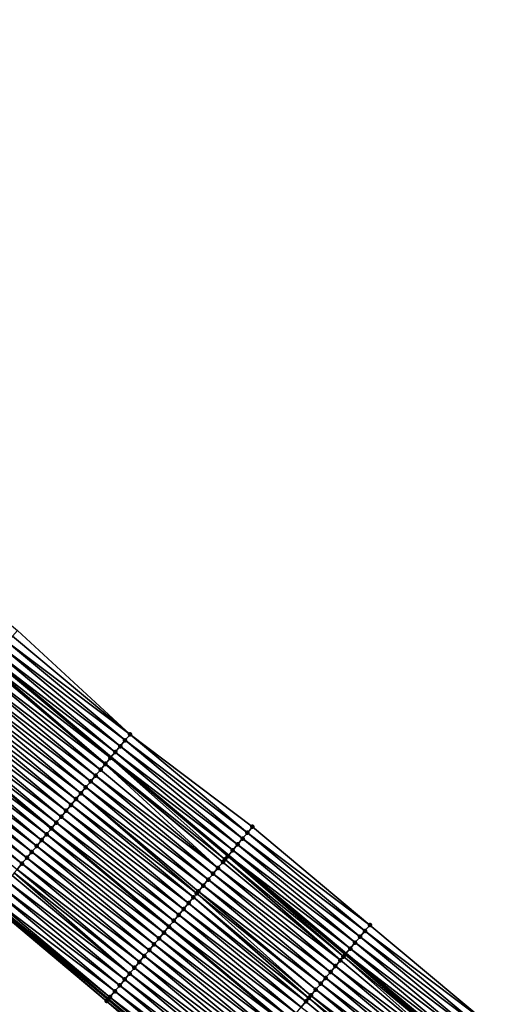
# Model space of a CAD drawing. Header units: feet. Extents: x 2017424 to 2024169, y 808042 to 818730.
# Tile 152 of 256: x 2018118 to 2018179, y 818114 to 818243. Entities that reach past the tile are written whole.
import ezdxf

# ---------------------------------------------------------------- set-up
doc = ezdxf.new("R2010")
doc.units = ezdxf.units.FT
doc.header["$MEASUREMENT"] = 0
for name, color, linetype, lineweight in [('EP_Travel Lane', 172, 'Continuous', 53), ('NB-Road Shots', 141, 'Continuous', 100), ('NB-Road X-Section', 40, 'Continuous', 13), ('STRIPING', 60, 'Continuous', 53)]:
    doc.layers.add(name, color=color, linetype=linetype, lineweight=lineweight)
doc.layers.add('I-77-MM15-17_NB-Surface-BORDER', color=7, linetype='Continuous')
doc.layers.add('I-77-MM15-17_NB-Surface-TIN', color=7, linetype='Continuous')

msp = doc.modelspace()

# ---------------------------------------------------------------- linework, layer by layer
at = {"layer": 'EP_Travel Lane'}
for points in [[(2017930.156776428, 818313.3589361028, 273.1215379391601), (2017945.477021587, 818300.503120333, 272.9858990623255), (2017960.797294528, 818287.6472812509, 272.8549942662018), (2017976.117576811, 818274.7914343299, 272.7256813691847), (2017991.437792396, 818261.9356433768, 272.5850029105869), (2018006.757929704, 818249.0799181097, 272.4309830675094), (2018022.078017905, 818236.2242340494, 272.2685999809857), (2018037.388832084, 818223.3822734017, 272.0884225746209), (2018052.731580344, 818210.553890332, 271.9075312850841), (2018068.074352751, 818197.7254870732, 271.7302469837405), (2018083.417210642, 818184.8970123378, 271.5657239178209), (2018098.760027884, 818172.0685715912, 271.3951272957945), (2018114.102796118, 818159.2401718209, 271.2172203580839), (2018129.44548765, 818146.4118361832, 271.0278678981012), (2018144.788305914, 818133.5833945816, 270.8574307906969), (2018160.131138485, 818120.7549410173, 270.6891205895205), (2018175.474035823, 818107.9264333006, 270.5304808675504)], [(2017929.78298554, 818281.7946509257, 273.4829504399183), (2017945.103190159, 818268.938870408, 273.3402997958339), (2017960.423436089, 818256.0830552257, 273.2046886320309), (2017975.74362404, 818243.2272886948, 273.0591976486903), (2017991.06380696, 818230.371526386, 272.9128526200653), (2018006.383870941, 818217.5158638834, 272.7462330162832), (2018021.723891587, 818204.6486033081, 272.5674590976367), (2018037.06391154, 818191.8169381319, 272.3880796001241), (2018052.403990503, 818178.985223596, 272.2175031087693), (2018067.744095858, 818166.1534869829, 272.0508612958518), (2018083.084185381, 818153.3217636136, 271.8818659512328), (2018098.424278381, 818140.4900373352, 271.7133848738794), (2018113.764307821, 818127.6583642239, 271.5354144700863), (2018129.104324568, 818114.8267017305, 271.3555464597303), (2018144.44436149, 818101.9950223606, 271.1787017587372)]]:
    msp.add_polyline3d(points, dxfattribs=at)
at = {"layer": 'I-77-MM15-17_NB-Surface-BORDER', "color": 3, "linetype": 'Continuous', "lineweight": -3}
for points in [[(2017932.026605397, 818315.588332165, 273.0271155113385), (2017947.989298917, 818303.4988456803, 272.8306349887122), (2017962.666922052, 818289.8768466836, 272.7262167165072), (2017978.6296231, 818277.7873538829, 272.5310188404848), (2017994.592226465, 818265.6979430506, 272.3191753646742), (2018010.554834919, 818253.6085279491, 272.1081951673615), (2018025.874905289, 818240.752859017, 271.9427609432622), (2018041.178136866, 818227.916473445, 271.7831506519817), (2018056.518159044, 818215.0848066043, 271.6040783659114), (2018071.858227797, 818202.2531008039, 271.4319636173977), (2018087.198377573, 818189.4213272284, 271.271948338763), (2018101.897214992, 818175.8222736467, 271.1562067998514), (2018117.237221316, 818162.9906200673, 270.9747735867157), (2018131.935901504, 818149.3916980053, 270.8355707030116), (2018147.917243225, 818137.3273051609, 270.6132968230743), (2018163.257311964, 818124.4955993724, 270.441172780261), (2018178.597365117, 818111.6639066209, 270.2667295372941)], [(2018144.026618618, 818101.4956545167, 271.1760505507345), (2018128.886085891, 818114.5658215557, 271.3540656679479), (2018113.559034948, 818127.4129623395, 271.5355564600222), (2018098.055313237, 818140.048969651, 271.711668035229), (2018082.566009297, 818152.7023644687, 271.8766614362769), (2018067.060544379, 818165.3364389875, 272.04166036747), (2018051.530369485, 818177.941159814, 272.19296021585), (2018036.63349046, 818191.3024601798, 272.3820157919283), (2018021.293463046, 818204.1341314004, 272.560295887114), (2018005.952617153, 818217.0020175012, 272.7397099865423), (2017990.308185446, 818229.4711995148, 272.9006437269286), (2017975.092005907, 818242.4508798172, 273.0488839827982), (2017960.186625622, 818255.8008834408, 273.2017778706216), (2017945.03328496, 818268.8555568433, 273.3409461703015), (2017928.858083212, 818280.6924873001, 273.4795691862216)]]:
    msp.add_polyline3d(points, dxfattribs=at)
at = {"layer": 'I-77-MM15-17_NB-Surface-TIN', "color": 128, "linetype": 'Continuous', "lineweight": -3}
for points in [[(2018131.935901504, 818149.3916980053, 270.8355707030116), (2018116.595879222, 818162.2233649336, 271.0146199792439), (2018115.95459558, 818161.4560609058, 271.0631911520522)], [(2018131.935901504, 818149.3916980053, 270.8355707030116), (2018117.237221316, 818162.9906200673, 270.9747735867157), (2018116.595879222, 818162.2233649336, 271.0146199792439)], [(2018131.294613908, 818148.6243972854, 270.8835514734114), (2018115.95459558, 818161.4560609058, 271.0631911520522), (2018115.313345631, 818160.6887286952, 271.1167913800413)], [(2018131.294613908, 818148.6243972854, 270.8835514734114), (2018131.935901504, 818149.3916980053, 270.8355707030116), (2018115.95459558, 818161.4560609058, 271.0631911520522)], [(2018130.012088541, 818147.0897541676, 270.9869502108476), (2018114.672115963, 818159.9213795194, 271.1734189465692), (2018114.102796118, 818159.2401718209, 271.2172203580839)], [(2018130.653350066, 818147.8570766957, 270.9350779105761), (2018115.313345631, 818160.6887286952, 271.1167913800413), (2018114.672115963, 818159.9213795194, 271.1734189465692)], [(2018130.012088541, 818147.0897541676, 270.9869502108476), (2018130.653350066, 818147.8570766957, 270.9350779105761), (2018114.672115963, 818159.9213795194, 271.1734189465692)], [(2018130.653350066, 818147.8570766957, 270.9350779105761), (2018131.294613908, 818148.6243972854, 270.8835514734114), (2018115.313345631, 818160.6887286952, 271.1167913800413)], [(2018128.70337519, 818145.5241086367, 271.0679558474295), (2018113.389423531, 818158.3868761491, 271.2518809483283), (2018112.747938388, 818157.6197406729, 271.2703752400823)], [(2018128.729406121, 818145.555242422, 271.0669064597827), (2018113.545893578, 818158.5740078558, 271.2463982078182), (2018113.389423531, 818158.3868761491, 271.2518809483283)], [(2018128.70337519, 818145.5241086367, 271.0679558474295), (2018128.729406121, 818145.555242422, 271.0669064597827), (2018113.389423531, 818158.3868761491, 271.2518809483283)], [(2018129.370789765, 818146.3224627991, 271.0332622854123), (2018114.030837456, 818159.1540711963, 271.2227565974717), (2018113.545893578, 818158.5740078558, 271.2463982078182)], [(2018128.729406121, 818145.555242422, 271.0669064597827), (2018129.370789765, 818146.3224627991, 271.0332622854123), (2018113.545893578, 818158.5740078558, 271.2463982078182)], [(2018114.030837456, 818159.1540711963, 271.2227565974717), (2018129.44548765, 818146.4118361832, 271.0278678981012), (2018114.102796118, 818159.2401718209, 271.2172203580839)], [(2018129.370789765, 818146.3224627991, 271.0332622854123), (2018129.44548765, 818146.4118361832, 271.0278678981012), (2018114.030837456, 818159.1540711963, 271.2227565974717)], [(2018130.012088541, 818147.0897541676, 270.9869502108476), (2018114.102796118, 818159.2401718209, 271.2172203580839), (2018129.44548765, 818146.4118361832, 271.0278678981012)], [(2018128.087939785, 818144.7880912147, 271.0882077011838), (2018112.747938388, 818157.6197406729, 271.2703752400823), (2018112.106478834, 818156.8525837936, 271.2926887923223)], [(2018128.087939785, 818144.7880912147, 271.0882077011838), (2018128.70337519, 818145.5241086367, 271.0679558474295), (2018112.747938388, 818157.6197406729, 271.2703752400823)], [(2018126.805049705, 818143.2537531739, 271.1371675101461), (2018111.465036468, 818156.0854125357, 271.3175680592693), (2018110.823593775, 818155.3182415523, 271.3423983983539)], [(2018127.446482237, 818144.0209326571, 271.1108206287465), (2018112.106478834, 818156.8525837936, 271.2926887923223), (2018111.465036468, 818156.0854125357, 271.3175680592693)], [(2018126.805049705, 818143.2537531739, 271.1371675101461), (2018127.446482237, 818144.0209326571, 271.1108206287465), (2018111.465036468, 818156.0854125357, 271.3175680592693)], [(2018127.446482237, 818144.0209326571, 271.1108206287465), (2018128.087939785, 818144.7880912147, 271.0882077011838), (2018112.106478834, 818156.8525837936, 271.2926887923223)], [(2018125.522139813, 818141.719431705, 271.1831701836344), (2018110.182131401, 818154.5510870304, 271.3642912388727), (2018109.540645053, 818153.7839525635, 271.3826054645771)], [(2018126.163608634, 818142.4865808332, 271.1622398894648), (2018110.823593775, 818155.3182415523, 271.3423983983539), (2018110.182131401, 818154.5510870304, 271.3642912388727)], [(2018125.522139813, 818141.719431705, 271.1831701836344), (2018126.163608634, 818142.4865808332, 271.1622398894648), (2018110.182131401, 818154.5510870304, 271.3642912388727)], [(2018126.163608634, 818142.4865808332, 271.1622398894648), (2018126.805049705, 818143.2537531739, 271.1371675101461), (2018110.823593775, 818155.3182415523, 271.3423983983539)], [(2018124.880660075, 818140.9522917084, 271.2024709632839), (2018109.540645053, 818153.7839525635, 271.3826054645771), (2018108.899127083, 818153.0168445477, 271.396199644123)], [(2018124.880660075, 818140.9522917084, 271.2024709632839), (2018125.522139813, 818141.719431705, 271.1831701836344), (2018109.540645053, 818153.7839525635, 271.3826054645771)], [(2018123.597664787, 818139.4180416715, 271.2357270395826), (2018108.257642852, 818152.2497083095, 271.4148298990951), (2018107.616182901, 818151.4825517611, 271.437084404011)], [(2018124.239158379, 818140.1851700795, 271.2184941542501), (2018108.899127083, 818153.0168445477, 271.396199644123), (2018108.257642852, 818152.2497083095, 271.4148298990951)], [(2018123.597664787, 818139.4180416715, 271.2357270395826), (2018124.239158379, 818140.1851700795, 271.2184941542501), (2018108.257642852, 818152.2497083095, 271.4148298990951)], [(2018124.239158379, 818140.1851700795, 271.2184941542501), (2018124.880660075, 818140.9522917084, 271.2024709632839), (2018108.899127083, 818153.0168445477, 271.396199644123)], [(2018122.314736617, 818137.8837354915, 271.2790015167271), (2018106.974736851, 818150.7153835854, 271.4614136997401), (2018106.340648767, 818149.9571284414, 271.4771690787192)], [(2018122.956202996, 818138.6508866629, 271.2577066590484), (2018107.616182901, 818151.4825517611, 271.437084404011), (2018106.974736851, 818150.7153835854, 271.4614136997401)], [(2018122.314736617, 818137.8837354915, 271.2790015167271), (2018122.956202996, 818138.6508866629, 271.2577066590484), (2018106.974736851, 818150.7153835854, 271.4614136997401)], [(2018122.956202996, 818138.6508866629, 271.2577066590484), (2018123.597664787, 818139.4180416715, 271.2357270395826), (2018107.616182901, 818151.4825517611, 271.437084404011)], [(2018121.673250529, 818137.1166008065, 271.2973544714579), (2018106.333234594, 818149.9482624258, 271.4773533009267), (2018105.691748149, 818149.1811280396, 271.4956530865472)], [(2018106.333234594, 818149.9482624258, 271.4773533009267), (2018121.680664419, 818137.1254668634, 271.297142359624), (2018106.340648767, 818149.9571284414, 271.4771690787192)], [(2018121.673250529, 818137.1166008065, 271.2973544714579), (2018121.680664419, 818137.1254668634, 271.297142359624), (2018106.333234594, 818149.9482624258, 271.4773533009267)], [(2018122.314736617, 818137.8837354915, 271.2790015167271), (2018106.340648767, 818149.9571284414, 271.4771690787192), (2018121.680664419, 818137.1254668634, 271.297142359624)], [(2018147.27594218, 818136.5600156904, 270.6592698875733), (2018131.935901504, 818149.3916980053, 270.8355707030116), (2018131.294613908, 818148.6243972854, 270.8835514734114)], [(2018147.27594218, 818136.5600156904, 270.6592698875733), (2018147.917243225, 818137.3273051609, 270.6132968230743), (2018131.935901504, 818149.3916980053, 270.8355707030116)], [(2018120.390341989, 818135.5822782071, 271.3435588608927), (2018105.050310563, 818148.4139527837, 271.5212458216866), (2018104.408874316, 818147.6467764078, 271.5470383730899)], [(2018121.031783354, 818136.3494503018, 271.3185303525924), (2018105.691748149, 818149.1811280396, 271.4956530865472), (2018105.050310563, 818148.4139527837, 271.5212458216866)], [(2018120.390341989, 818135.5822782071, 271.3435588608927), (2018121.031783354, 818136.3494503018, 271.3185303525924), (2018105.050310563, 818148.4139527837, 271.5212458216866)], [(2018121.031783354, 818136.3494503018, 271.3185303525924), (2018121.673250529, 818137.1166008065, 271.2973544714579), (2018105.691748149, 818149.1811280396, 271.4956530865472)], [(2018146.634679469, 818135.7926941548, 270.7109647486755), (2018131.294613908, 818148.6243972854, 270.8835514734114), (2018130.653350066, 818147.8570766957, 270.9350779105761)], [(2018146.634679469, 818135.7926941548, 270.7109647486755), (2018147.27594218, 818136.5600156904, 270.6592698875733), (2018131.294613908, 818148.6243972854, 270.8835514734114)], [(2018119.107451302, 818134.0479406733, 271.3924281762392), (2018103.767418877, 818146.8796160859, 271.569966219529), (2018103.12595593, 818146.112462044, 271.5917734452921)], [(2018119.748907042, 818134.8151007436, 271.3695453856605), (2018104.408874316, 818147.6467764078, 271.5470383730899), (2018103.767418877, 818146.8796160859, 271.569966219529)], [(2018119.107451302, 818134.0479406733, 271.3924281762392), (2018119.748907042, 818134.8151007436, 271.3695453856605), (2018103.767418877, 818146.8796160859, 271.569966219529)], [(2018119.748907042, 818134.8151007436, 271.3695453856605), (2018120.390341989, 818135.5822782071, 271.3435588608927), (2018104.408874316, 818147.6467764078, 271.5470383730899)], [(2018145.352161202, 818134.258045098, 270.8154225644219), (2018130.012088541, 818147.0897541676, 270.9869502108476), (2018129.44548765, 818146.4118361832, 271.0278678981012)], [(2018145.993418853, 818135.0253708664, 270.7629724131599), (2018130.653350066, 818147.8570766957, 270.9350779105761), (2018130.012088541, 818147.0897541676, 270.9869502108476)], [(2018145.352161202, 818134.258045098, 270.8154225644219), (2018145.993418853, 818135.0253708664, 270.7629724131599), (2018130.012088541, 818147.0897541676, 270.9869502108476)], [(2018145.993418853, 818135.0253708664, 270.7629724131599), (2018146.634679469, 818135.7926941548, 270.7109647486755), (2018130.653350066, 818147.8570766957, 270.9350779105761)], [(2018117.824541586, 818132.5136190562, 271.4384573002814), (2018102.484497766, 818145.3453040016, 271.6142945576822), (2018101.84300407, 818144.5781756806, 271.6315120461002)], [(2018118.46600157, 818133.2807755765, 271.4162079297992), (2018103.12595593, 818146.112462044, 271.5917734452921), (2018102.484497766, 818145.3453040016, 271.6142945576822)], [(2018117.824541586, 818132.5136190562, 271.4384573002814), (2018118.46600157, 818133.2807755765, 271.4162079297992), (2018102.484497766, 818145.3453040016, 271.6142945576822)], [(2018118.46600157, 818133.2807755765, 271.4162079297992), (2018119.107451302, 818134.0479406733, 271.3924281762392), (2018103.12595593, 818146.112462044, 271.5917734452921)], [(2018143.427958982, 818131.956426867, 270.908698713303), (2018128.70337519, 818145.5241086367, 271.0679558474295), (2018128.087939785, 818144.7880912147, 271.0882077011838)], [(2018144.06945046, 818132.7235570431, 270.8911506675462), (2018128.729406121, 818145.555242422, 271.0669064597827), (2018128.70337519, 818145.5241086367, 271.0679558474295)], [(2018143.427958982, 818131.956426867, 270.908698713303), (2018144.06945046, 818132.7235570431, 270.8911506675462), (2018128.70337519, 818145.5241086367, 271.0679558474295)], [(2018144.362195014, 818133.0736618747, 270.8813007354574), (2018129.370789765, 818146.3224627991, 271.0332622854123), (2018128.729406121, 818145.555242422, 271.0669064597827)], [(2018144.06945046, 818132.7235570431, 270.8911506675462), (2018144.362195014, 818133.0736618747, 270.8813007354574), (2018128.729406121, 818145.555242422, 271.0669064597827)], [(2018129.370789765, 818146.3224627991, 271.0332622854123), (2018144.788305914, 818133.5833945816, 270.8574307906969), (2018129.44548765, 818146.4118361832, 271.0278678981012)], [(2018144.710872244, 818133.4907455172, 270.863199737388), (2018144.788305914, 818133.5833945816, 270.8574307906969), (2018129.370789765, 818146.3224627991, 271.0332622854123)], [(2018144.362195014, 818133.0736618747, 270.8813007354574), (2018144.710872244, 818133.4907455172, 270.863199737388), (2018129.370789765, 818146.3224627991, 271.0332622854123)], [(2018145.352161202, 818134.258045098, 270.8154225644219), (2018129.44548765, 818146.4118361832, 271.0278678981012), (2018144.788305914, 818133.5833945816, 270.8574307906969)], [(2018117.18304298, 818131.7464948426, 271.4549417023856), (2018117.824541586, 818132.5136190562, 271.4384573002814), (2018101.84300407, 818144.5781756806, 271.6315120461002)], [(2018143.427958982, 818131.956426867, 270.908698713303), (2018128.087939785, 818144.7880912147, 271.0882077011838), (2018127.446482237, 818144.0209326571, 271.1108206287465)], [(2018142.14505407, 818130.4221012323, 270.9554440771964), (2018126.805049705, 818143.2537531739, 271.1371675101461), (2018126.163608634, 818142.4865808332, 271.1622398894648)], [(2018142.786492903, 818131.1892754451, 270.9300379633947), (2018127.446482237, 818144.0209326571, 271.1108206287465), (2018126.805049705, 818143.2537531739, 271.1371675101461)], [(2018142.14505407, 818130.4221012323, 270.9554440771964), (2018142.786492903, 818131.1892754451, 270.9300379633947), (2018126.805049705, 818143.2537531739, 271.1371675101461)], [(2018142.786492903, 818131.1892754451, 270.9300379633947), (2018143.427958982, 818131.956426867, 270.908698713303), (2018127.446482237, 818144.0209326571, 271.1108206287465)], [(2018140.64849639, 818128.6322739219, 271.0083387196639), (2018125.522139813, 818141.719431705, 271.1831701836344), (2018124.880660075, 818140.9522917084, 271.2024709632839)], [(2018141.503621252, 818129.6549219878, 270.9817480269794), (2018126.163608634, 818142.4865808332, 271.1622398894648), (2018125.522139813, 818141.719431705, 271.1831701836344)], [(2018140.64849639, 818128.6322739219, 271.0083387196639), (2018140.86215179, 818128.887773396, 271.0025822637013), (2018125.522139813, 818141.719431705, 271.1831701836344)], [(2018140.86215179, 818128.887773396, 271.0025822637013), (2018141.503621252, 818129.6549219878, 270.9817480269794), (2018125.522139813, 818141.719431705, 271.1831701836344)], [(2018141.503621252, 818129.6549219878, 270.9817480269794), (2018142.14505407, 818130.4221012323, 270.9554440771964), (2018126.163608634, 818142.4865808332, 271.1622398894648)], [(2018139.579145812, 818127.353532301, 271.0342420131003), (2018124.239158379, 818140.1851700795, 271.2184941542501), (2018123.597664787, 818139.4180416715, 271.2357270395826)], [(2018140.220651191, 818128.1206508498, 271.0187687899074), (2018124.880660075, 818140.9522917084, 271.2024709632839), (2018124.239158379, 818140.1851700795, 271.2184941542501)], [(2018139.579145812, 818127.353532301, 271.0342420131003), (2018140.220651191, 818128.1206508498, 271.0187687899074), (2018124.239158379, 818140.1851700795, 271.2184941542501)], [(2018140.220651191, 818128.1206508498, 271.0187687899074), (2018140.64849639, 818128.6322739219, 271.0083387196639), (2018124.880660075, 818140.9522917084, 271.2024709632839)], [(2018138.937661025, 818126.5863965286, 271.0527886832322), (2018123.597664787, 818139.4180416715, 271.2357270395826), (2018122.956202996, 818138.6508866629, 271.2577066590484)], [(2018138.937661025, 818126.5863965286, 271.0527886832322), (2018139.579145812, 818127.353532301, 271.0342420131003), (2018123.597664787, 818139.4180416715, 271.2357270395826)], [(2018137.654752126, 818125.0520742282, 271.0989390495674), (2018122.314736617, 818137.8837354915, 271.2790015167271), (2018121.680664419, 818137.1254668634, 271.297142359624)], [(2018138.29621121, 818125.8192315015, 271.0765556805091), (2018122.956202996, 818138.6508866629, 271.2577066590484), (2018122.314736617, 818137.8837354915, 271.2790015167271)], [(2018137.654752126, 818125.0520742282, 271.0989390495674), (2018138.29621121, 818125.8192315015, 271.0765556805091), (2018122.314736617, 818137.8837354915, 271.2790015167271)], [(2018138.29621121, 818125.8192315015, 271.0765556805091), (2018138.937661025, 818126.5863965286, 271.0527886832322), (2018122.956202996, 818138.6508866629, 271.2577066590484)], [(2018136.37174841, 818123.5178312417, 271.1309363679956), (2018121.031783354, 818136.3494503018, 271.3185303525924), (2018120.390341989, 818135.5822782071, 271.3435588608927)], [(2018137.013236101, 818124.284964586, 271.1128229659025), (2018121.673250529, 818137.1166008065, 271.2973544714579), (2018121.031783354, 818136.3494503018, 271.3185303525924)], [(2018136.37174841, 818123.5178312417, 271.1309363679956), (2018137.013236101, 818124.284964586, 271.1128229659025), (2018121.031783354, 818136.3494503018, 271.3185303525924)], [(2018121.673250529, 818137.1166008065, 271.2973544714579), (2018137.020650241, 818124.2938302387, 271.112662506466), (2018121.680664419, 818137.1254668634, 271.297142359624)], [(2018137.013236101, 818124.284964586, 271.1128229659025), (2018137.020650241, 818124.2938302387, 271.112662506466), (2018121.673250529, 818137.1166008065, 271.2973544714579)], [(2018137.654752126, 818125.0520742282, 271.0989390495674), (2018121.680664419, 818137.1254668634, 271.297142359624), (2018137.020650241, 818124.2938302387, 271.112662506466)], [(2018162.615993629, 818123.7283243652, 270.4845654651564), (2018147.27594218, 818136.5600156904, 270.6592698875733), (2018146.634679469, 818135.7926941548, 270.7109647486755)], [(2018163.257311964, 818124.4955993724, 270.441172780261), (2018147.917243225, 818137.3273051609, 270.6132968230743), (2018147.27594218, 818136.5600156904, 270.6592698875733)], [(2018162.615993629, 818123.7283243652, 270.4845654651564), (2018163.257311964, 818124.4955993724, 270.441172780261), (2018147.27594218, 818136.5600156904, 270.6592698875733)], [(2018135.730317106, 818122.7506507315, 271.1574662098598), (2018120.390341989, 818135.5822782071, 271.3435588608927), (2018119.748907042, 818134.8151007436, 271.3695453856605)], [(2018135.730317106, 818122.7506507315, 271.1574662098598), (2018136.37174841, 818123.5178312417, 271.1309363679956), (2018120.390341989, 818135.5822782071, 271.3435588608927)], [(2018161.974711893, 818122.961018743, 270.5334211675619), (2018146.634679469, 818135.7926941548, 270.7109647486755), (2018145.993418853, 818135.0253708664, 270.7629724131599)], [(2018161.974711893, 818122.961018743, 270.5334211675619), (2018162.615993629, 818123.7283243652, 270.4845654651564), (2018146.634679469, 818135.7926941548, 270.7109647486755)], [(2018134.447430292, 818121.2163099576, 271.2069130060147), (2018119.107451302, 818134.0479406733, 271.3924281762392), (2018118.46600157, 818133.2807755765, 271.4162079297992)], [(2018135.088883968, 818121.9834717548, 271.183722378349), (2018119.748907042, 818134.8151007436, 271.3695453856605), (2018119.107451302, 818134.0479406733, 271.3924281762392)], [(2018134.447430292, 818121.2163099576, 271.2069130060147), (2018135.088883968, 818121.9834717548, 271.183722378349), (2018119.107451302, 818134.0479406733, 271.3924281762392)], [(2018135.088883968, 818121.9834717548, 271.183722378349), (2018135.730317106, 818122.7506507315, 271.1574662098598), (2018119.748907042, 818134.8151007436, 271.3695453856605)], [(2018160.692224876, 818121.4263435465, 270.642544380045), (2018145.352161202, 818134.258045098, 270.8154225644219), (2018144.788305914, 818133.5833945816, 270.8574307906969)], [(2018161.333446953, 818122.1936990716, 270.5847838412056), (2018145.993418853, 818135.0253708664, 270.7629724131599), (2018145.352161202, 818134.258045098, 270.8154225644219)], [(2018160.692224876, 818121.4263435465, 270.642544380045), (2018161.333446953, 818122.1936990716, 270.5847838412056), (2018145.352161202, 818134.258045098, 270.8154225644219)], [(2018161.333446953, 818122.1936990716, 270.5847838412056), (2018161.974711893, 818122.961018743, 270.5334211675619), (2018145.993418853, 818135.0253708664, 270.7629724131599)], [(2018133.1645233, 818119.6819860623, 271.2533479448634), (2018117.824541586, 818132.5136190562, 271.4384573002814), (2018117.18304298, 818131.7464948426, 271.4549417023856)], [(2018133.805983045, 818120.449142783, 271.231063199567), (2018118.46600157, 818133.2807755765, 271.4162079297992), (2018117.824541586, 818132.5136190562, 271.4384573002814)], [(2018133.1645233, 818119.6819860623, 271.2533479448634), (2018133.805983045, 818120.449142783, 271.231063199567), (2018117.824541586, 818132.5136190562, 271.4384573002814)], [(2018133.805983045, 818120.449142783, 271.231063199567), (2018134.447430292, 818121.2163099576, 271.2069130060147), (2018118.46600157, 818133.2807755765, 271.4162079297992)], [(2018159.409523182, 818119.891847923, 270.7196240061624), (2018144.06945046, 818132.7235570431, 270.8911506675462), (2018143.427958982, 818131.956426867, 270.908698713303)], [(2018159.409523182, 818119.891847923, 270.7196240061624), (2018144.362195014, 818133.0736618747, 270.8813007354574), (2018144.06945046, 818132.7235570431, 270.8911506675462)], [(2018159.813780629, 818120.3753015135, 270.7070454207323), (2018144.710872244, 818133.4907455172, 270.863199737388), (2018144.362195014, 818133.0736618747, 270.8813007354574)], [(2018159.409523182, 818119.891847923, 270.7196240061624), (2018159.813780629, 818120.3753015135, 270.7070454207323), (2018144.362195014, 818133.0736618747, 270.8813007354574)], [(2018144.710872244, 818133.4907455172, 270.863199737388), (2018160.131138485, 818120.7549410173, 270.6891205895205), (2018144.788305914, 818133.5833945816, 270.8574307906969)], [(2018160.050972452, 818120.6590134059, 270.6957752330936), (2018160.131138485, 818120.7549410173, 270.6891205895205), (2018144.710872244, 818133.4907455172, 270.863199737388)], [(2018159.813780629, 818120.3753015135, 270.7070454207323), (2018160.050972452, 818120.6590134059, 270.6957752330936), (2018144.710872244, 818133.4907455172, 270.863199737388)], [(2018160.692224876, 818121.4263435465, 270.642544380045), (2018144.788305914, 818133.5833945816, 270.8574307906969), (2018160.131138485, 818120.7549410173, 270.6891205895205)], [(2018131.881494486, 818118.1477640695, 271.2815990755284), (2018116.803925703, 818131.2931653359, 271.4624168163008), (2018116.541515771, 818130.9793945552, 271.4671566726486)], [(2018132.523022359, 818118.9148638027, 271.2694833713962), (2018117.18304298, 818131.7464948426, 271.4549417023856), (2018116.803925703, 818131.2931653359, 271.4624168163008)], [(2018131.881494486, 818118.1477640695, 271.2815990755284), (2018132.523022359, 818118.9148638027, 271.2694833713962), (2018116.803925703, 818131.2931653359, 271.4624168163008)], [(2018132.523022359, 818118.9148638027, 271.2694833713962), (2018133.1645233, 818119.6819860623, 271.2533479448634), (2018117.18304298, 818131.7464948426, 271.4549417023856)], [(2018158.12656992, 818118.3575627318, 270.7591534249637), (2018142.786492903, 818131.1892754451, 270.9300379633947), (2018142.14505407, 818130.4221012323, 270.9554440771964)], [(2018158.768033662, 818119.1247161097, 270.7374646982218), (2018143.427958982, 818131.956426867, 270.908698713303), (2018142.786492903, 818131.1892754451, 270.9300379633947)], [(2018158.12656992, 818118.3575627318, 270.7591534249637), (2018158.768033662, 818119.1247161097, 270.7374646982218), (2018142.786492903, 818131.1892754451, 270.9300379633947)], [(2018158.768033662, 818119.1247161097, 270.7374646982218), (2018159.409523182, 818119.891847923, 270.7196240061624), (2018143.427958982, 818131.956426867, 270.908698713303)], [(2018131.239972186, 818117.3806596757, 271.294546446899), (2018115.899994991, 818130.2122888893, 271.4803313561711), (2018115.258493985, 818129.4451666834, 271.4964575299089)], [(2018131.881494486, 818118.1477640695, 271.2815990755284), (2018116.541515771, 818130.9793945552, 271.4671566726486), (2018115.899994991, 818130.2122888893, 271.4803313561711)], [(2018131.239972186, 818117.3806596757, 271.294546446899), (2018131.881494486, 818118.1477640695, 271.2815990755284), (2018115.899994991, 818130.2122888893, 271.4803313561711)], [(2018157.485127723, 818117.5903913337, 270.7840577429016), (2018142.14505407, 818130.4221012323, 270.9554440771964), (2018141.503621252, 818129.6549219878, 270.9817480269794)], [(2018157.485127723, 818117.5903913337, 270.7840577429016), (2018158.12656992, 818118.3575627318, 270.7591534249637), (2018142.14505407, 818130.4221012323, 270.9554440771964)], [(2018129.957018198, 818115.8463750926, 271.3339664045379), (2018114.617014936, 818128.6780261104, 271.5158611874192), (2018113.975523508, 818127.9108958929, 271.5334169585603)], [(2018130.59849036, 818116.613521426, 271.313535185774), (2018115.258493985, 818129.4451666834, 271.4964575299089), (2018114.617014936, 818128.6780261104, 271.5158611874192)], [(2018129.957018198, 818115.8463750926, 271.3339664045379), (2018130.59849036, 818116.613521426, 271.313535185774), (2018114.617014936, 818128.6780261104, 271.5158611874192)], [(2018130.59849036, 818116.613521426, 271.313535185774), (2018131.239972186, 818117.3806596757, 271.294546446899), (2018115.258493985, 818129.4451666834, 271.4964575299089)], [(2018155.560737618, 818115.2889302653, 270.8492907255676), (2018140.64849639, 818128.6322739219, 271.0083387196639), (2018140.220651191, 818128.1206508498, 271.0187687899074)], [(2018156.202223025, 818116.05606552, 270.8308359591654), (2018140.86215179, 818128.887773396, 271.0025822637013), (2018140.64849639, 818128.6322739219, 271.0083387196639)], [(2018155.560737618, 818115.2889302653, 270.8492907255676), (2018156.202223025, 818116.05606552, 270.8308359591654), (2018140.64849639, 818128.6322739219, 271.0083387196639)], [(2018156.843688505, 818116.8232174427, 270.8094068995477), (2018141.503621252, 818129.6549219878, 270.9817480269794), (2018140.86215179, 818128.887773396, 271.0025822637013)], [(2018156.202223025, 818116.05606552, 270.8308359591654), (2018156.843688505, 818116.8232174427, 270.8094068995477), (2018140.86215179, 818128.887773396, 271.0025822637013)], [(2018156.843688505, 818116.8232174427, 270.8094068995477), (2018157.485127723, 818117.5903913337, 270.7840577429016), (2018141.503621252, 818129.6549219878, 270.9817480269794)], [(2018128.886085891, 818114.5658215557, 271.3540656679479), (2018113.701108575, 818127.582802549, 271.5360121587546), (2018113.559034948, 818127.4129623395, 271.5355564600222)], [(2018129.092816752, 818114.8129430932, 271.3556386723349), (2018113.764307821, 818127.6583642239, 271.5354144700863), (2018113.701108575, 818127.582802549, 271.5360121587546)], [(2018128.886085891, 818114.5658215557, 271.3540656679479), (2018129.092816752, 818114.8129430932, 271.3556386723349), (2018113.701108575, 818127.582802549, 271.5360121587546)], [(2018129.315542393, 818115.0792318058, 271.3538539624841), (2018113.975523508, 818127.9108958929, 271.5334169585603), (2018113.764307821, 818127.6583642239, 271.5354144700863)], [(2018129.315542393, 818115.0792318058, 271.3538539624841), (2018113.764307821, 818127.6583642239, 271.5354144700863), (2018129.104324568, 818114.8267017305, 271.3555464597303)], [(2018129.092816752, 818114.8129430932, 271.3556386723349), (2018129.104324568, 818114.8267017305, 271.3555464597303), (2018113.764307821, 818127.6583642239, 271.5354144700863)], [(2018129.315542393, 818115.0792318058, 271.3538539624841), (2018129.957018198, 818115.8463750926, 271.3339664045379), (2018113.975523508, 818127.9108958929, 271.5334169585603)], [(2018154.919208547, 818114.5218315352, 270.8612279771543), (2018139.579145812, 818127.353532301, 271.0342420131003), (2018138.937661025, 818126.5863965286, 271.0527886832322)], [(2018155.275354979, 818114.9476875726, 270.8546522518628), (2018140.220651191, 818128.1206508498, 271.0187687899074), (2018139.579145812, 818127.353532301, 271.0342420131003)], [(2018154.919208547, 818114.5218315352, 270.8612279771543), (2018155.275354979, 818114.9476875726, 270.8546522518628), (2018139.579145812, 818127.353532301, 271.0342420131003)], [(2018155.275354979, 818114.9476875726, 270.8546522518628), (2018155.560737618, 818115.2889302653, 270.8492907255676), (2018140.220651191, 818128.1206508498, 271.0187687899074)], [(2018154.277707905, 818113.7547090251, 270.8774085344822), (2018138.937661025, 818126.5863965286, 271.0527886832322), (2018138.29621121, 818125.8192315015, 271.0765556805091)], [(2018154.277707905, 818113.7547090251, 270.8774085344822), (2018154.919208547, 818114.5218315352, 270.8612279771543), (2018138.937661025, 818126.5863965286, 271.0527886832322)], [(2018152.994841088, 818112.2203515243, 270.9298411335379), (2018137.654752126, 818125.0520742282, 271.0989390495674), (2018137.020650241, 818124.2938302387, 271.112662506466)], [(2018153.63626948, 818112.9875344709, 270.9028760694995), (2018138.29621121, 818125.8192315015, 271.0765556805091), (2018137.654752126, 818125.0520742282, 271.0989390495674)], [(2018152.994841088, 818112.2203515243, 270.9298411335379), (2018153.63626948, 818112.9875344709, 270.9028760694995), (2018137.654752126, 818125.0520742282, 271.0989390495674)], [(2018153.63626948, 818112.9875344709, 270.9028760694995), (2018154.277707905, 818113.7547090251, 270.8774085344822), (2018138.29621121, 818125.8192315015, 271.0765556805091)], [(2018151.711861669, 818110.6860882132, 270.9654661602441), (2018136.37174841, 818123.5178312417, 271.1309363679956), (2018135.730317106, 818122.7506507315, 271.1574662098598)], [(2018152.353335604, 818111.4532330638, 270.9452990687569), (2018137.013236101, 818124.284964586, 271.1128229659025), (2018136.37174841, 818123.5178312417, 271.1309363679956)], [(2018151.711861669, 818110.6860882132, 270.9654661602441), (2018152.353335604, 818111.4532330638, 270.9452990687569), (2018136.37174841, 818123.5178312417, 271.1309363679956)], [(2018137.013236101, 818124.284964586, 271.1128229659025), (2018152.360749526, 818111.4620987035, 270.9451204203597), (2018137.020650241, 818124.2938302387, 271.112662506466)], [(2018152.353335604, 818111.4532330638, 270.9452990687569), (2018152.360749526, 818111.4620987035, 270.9451204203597), (2018137.013236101, 818124.284964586, 271.1128229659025)], [(2018152.994841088, 818112.2203515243, 270.9298411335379), (2018137.020650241, 818124.2938302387, 271.112662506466), (2018152.360749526, 818111.4620987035, 270.9451204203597)], [(2018177.956037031, 818110.8966397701, 270.3086667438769), (2018162.615993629, 818123.7283243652, 270.4845654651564), (2018161.974711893, 818122.961018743, 270.5334211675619)], [(2018178.597365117, 818111.6639066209, 270.2667295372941), (2018163.257311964, 818124.4955993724, 270.441172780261), (2018162.615993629, 818123.7283243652, 270.4845654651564)], [(2018177.956037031, 818110.8966397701, 270.3086667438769), (2018178.597365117, 818111.6639066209, 270.2667295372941), (2018162.615993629, 818123.7283243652, 270.4845654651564)], [(2018151.07041382, 818109.9189215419, 270.989527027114), (2018135.730317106, 818122.7506507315, 271.1574662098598), (2018135.088883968, 818121.9834717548, 271.183722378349)], [(2018151.07041382, 818109.9189215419, 270.989527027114), (2018151.711861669, 818110.6860882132, 270.9654661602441), (2018135.730317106, 818122.7506507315, 271.1574662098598)], [(2018176.673590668, 818109.3619305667, 270.423858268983), (2018161.333446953, 818122.1936990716, 270.5847838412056), (2018160.692224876, 818121.4263435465, 270.642544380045)], [(2018177.31481207, 818110.1292866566, 270.365996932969), (2018161.974711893, 818122.961018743, 270.5334211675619), (2018161.333446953, 818122.1936990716, 270.5847838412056)], [(2018176.673590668, 818109.3619305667, 270.423858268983), (2018177.31481207, 818110.1292866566, 270.365996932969), (2018161.333446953, 818122.1936990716, 270.5847838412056)], [(2018177.31481207, 818110.1292866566, 270.365996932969), (2018177.956037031, 818110.8966397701, 270.3086667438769), (2018161.974711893, 818122.961018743, 270.5334211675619)], [(2018149.78751106, 818108.384594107, 271.0365945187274), (2018134.447430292, 818121.2163099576, 271.2069130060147), (2018133.805983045, 818120.449142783, 271.231063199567)], [(2018150.428960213, 818109.1517596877, 271.012728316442), (2018135.088883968, 818121.9834717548, 271.183722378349), (2018134.447430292, 818121.2163099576, 271.2069130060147)], [(2018149.78751106, 818108.384594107, 271.0365945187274), (2018150.428960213, 818109.1517596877, 271.012728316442), (2018134.447430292, 818121.2163099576, 271.2069130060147)], [(2018150.428960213, 818109.1517596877, 271.012728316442), (2018151.07041382, 818109.9189215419, 270.989527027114), (2018135.088883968, 818121.9834717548, 271.183722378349)], [(2018176.032382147, 818108.5945637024, 270.4836422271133), (2018160.692224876, 818121.4263435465, 270.642544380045), (2018160.131138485, 818120.7549410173, 270.6891205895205)], [(2018176.032382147, 818108.5945637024, 270.4836422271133), (2018176.673590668, 818109.3619305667, 270.423858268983), (2018160.692224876, 818121.4263435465, 270.642544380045)], [(2018148.504593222, 818106.8502792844, 271.0814114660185), (2018133.1645233, 818119.6819860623, 271.2533479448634), (2018132.523022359, 818118.9148638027, 271.2694833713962)], [(2018149.146052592, 818107.6174363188, 271.0590702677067), (2018133.805983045, 818120.449142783, 271.231063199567), (2018133.1645233, 818119.6819860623, 271.2533479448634)], [(2018148.504593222, 818106.8502792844, 271.0814114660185), (2018149.146052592, 818107.6174363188, 271.0590702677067), (2018133.1645233, 818119.6819860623, 271.2533479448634)], [(2018149.146052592, 818107.6174363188, 271.0590702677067), (2018149.78751106, 818108.384594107, 271.0365945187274), (2018133.805983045, 818120.449142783, 271.231063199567)], [(2018174.749640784, 818107.0601012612, 270.5548006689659), (2018159.409523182, 818119.891847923, 270.7196240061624), (2018158.768033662, 818119.1247161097, 270.7374646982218)], [(2018174.749640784, 818107.0601012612, 270.5548006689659), (2018159.813780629, 818120.3753015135, 270.7070454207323), (2018159.409523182, 818119.891847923, 270.7196240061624)], [(2018175.231898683, 818107.6367611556, 270.5452929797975), (2018160.050972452, 818120.6590134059, 270.6957752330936), (2018159.813780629, 818120.3753015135, 270.7070454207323)], [(2018174.749640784, 818107.0601012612, 270.5548006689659), (2018175.231898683, 818107.6367611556, 270.5452929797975), (2018159.813780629, 818120.3753015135, 270.7070454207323)], [(2018160.050972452, 818120.6590134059, 270.6957752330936), (2018175.474035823, 818107.9264333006, 270.5304808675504), (2018160.131138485, 818120.7549410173, 270.6891205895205)], [(2018175.39113349, 818107.8272304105, 270.5374353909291), (2018175.474035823, 818107.9264333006, 270.5304808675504), (2018160.050972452, 818120.6590134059, 270.6957752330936)], [(2018175.231898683, 818107.6367611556, 270.5452929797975), (2018175.39113349, 818107.8272304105, 270.5374353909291), (2018160.050972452, 818120.6590134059, 270.6957752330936)], [(2018176.032382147, 818108.5945637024, 270.4836422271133), (2018160.131138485, 818120.7549410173, 270.6891205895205), (2018175.474035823, 818107.9264333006, 270.5304808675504)], [(2018147.863107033, 818106.083144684, 271.0997495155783), (2018132.523022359, 818118.9148638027, 271.2694833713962), (2018131.881494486, 818118.1477640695, 271.2815990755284)], [(2018147.863107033, 818106.083144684, 271.0997495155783), (2018148.504593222, 818106.8502792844, 271.0814114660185), (2018132.523022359, 818118.9148638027, 271.2694833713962)], [(2018173.466680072, 818105.5258223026, 270.5932179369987), (2018158.12656992, 818118.3575627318, 270.7591534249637), (2018157.485127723, 818117.5903913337, 270.7840577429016)], [(2018174.108138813, 818106.2929798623, 270.5707829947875), (2018158.768033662, 818119.1247161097, 270.7374646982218), (2018158.12656992, 818118.3575627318, 270.7591534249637)], [(2018173.466680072, 818105.5258223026, 270.5932179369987), (2018174.108138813, 818106.2929798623, 270.5707829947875), (2018158.12656992, 818118.3575627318, 270.7591534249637)], [(2018174.108138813, 818106.2929798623, 270.5707829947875), (2018174.749640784, 818107.0601012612, 270.5548006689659), (2018158.768033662, 818119.1247161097, 270.7374646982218)], [(2018146.580047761, 818104.5489481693, 271.123455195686), (2018131.239972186, 818117.3806596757, 271.294546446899), (2018130.59849036, 818116.613521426, 271.313535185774)], [(2018147.221582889, 818105.316041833, 271.1124220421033), (2018131.881494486, 818118.1477640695, 271.2815990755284), (2018131.239972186, 818117.3806596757, 271.294546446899)], [(2018146.580047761, 818104.5489481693, 271.123455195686), (2018147.221582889, 818105.316041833, 271.1124220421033), (2018131.239972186, 818117.3806596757, 271.294546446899)], [(2018147.221582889, 818105.316041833, 271.1124220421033), (2018147.863107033, 818106.083144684, 271.0997495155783), (2018131.881494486, 818118.1477640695, 271.2815990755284)], [(2018172.825226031, 818104.7586608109, 270.6163545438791), (2018157.485127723, 818117.5903913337, 270.7840577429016), (2018156.843688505, 818116.8232174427, 270.8094068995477)], [(2018172.825226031, 818104.7586608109, 270.6163545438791), (2018173.466680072, 818105.5258223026, 270.5932179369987), (2018157.485127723, 818117.5903913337, 270.7840577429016)], [(2018145.297067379, 818103.014685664, 271.1589364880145), (2018129.957018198, 818115.8463750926, 271.3339664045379), (2018129.315542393, 818115.0792318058, 271.3538539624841)], [(2018145.938553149, 818103.7818206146, 271.1405359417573), (2018130.59849036, 818116.613521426, 271.313535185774), (2018129.957018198, 818115.8463750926, 271.3339664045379)], [(2018145.297067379, 818103.014685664, 271.1589364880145), (2018145.938553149, 818103.7818206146, 271.1405359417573), (2018129.957018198, 818115.8463750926, 271.3339664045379)], [(2018145.938553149, 818103.7818206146, 271.1405359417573), (2018146.580047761, 818104.5489481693, 271.123455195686), (2018130.59849036, 818116.613521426, 271.313535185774)], [(2018171.54231331, 818103.2243417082, 270.6619351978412), (2018156.202223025, 818116.05606552, 270.8308359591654), (2018155.560737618, 818115.2889302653, 270.8492907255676)], [(2018172.183789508, 818103.9914846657, 270.6421059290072), (2018156.843688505, 818116.8232174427, 270.8094068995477), (2018156.202223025, 818116.05606552, 270.8308359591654)], [(2018171.54231331, 818103.2243417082, 270.6619351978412), (2018172.183789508, 818103.9914846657, 270.6421059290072), (2018156.202223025, 818116.05606552, 270.8308359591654)], [(2018172.183789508, 818103.9914846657, 270.6421059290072), (2018172.825226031, 818104.7586608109, 270.6163545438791), (2018156.843688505, 818116.8232174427, 270.8094068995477)], [(2018144.442704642, 818101.9930414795, 271.178712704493), (2018129.092816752, 818114.8129430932, 271.3556386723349), (2018128.886085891, 818114.5658215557, 271.3540656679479)], [(2018144.026618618, 818101.4956545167, 271.1760505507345), (2018144.442704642, 818101.9930414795, 271.178712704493), (2018128.886085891, 818114.5658215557, 271.3540656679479)], [(2018144.442704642, 818101.9930414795, 271.178712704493), (2018129.104324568, 818114.8267017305, 271.3555464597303), (2018129.092816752, 818114.8129430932, 271.3556386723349)], [(2018144.655581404, 818102.2475508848, 271.1773063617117), (2018129.315542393, 818115.0792318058, 271.3538539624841), (2018129.104324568, 818114.8267017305, 271.3555464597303)], [(2018144.442704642, 818101.9930414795, 271.178712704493), (2018144.44436149, 818101.9950223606, 271.1787017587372), (2018129.104324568, 818114.8267017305, 271.3555464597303)], [(2018144.655581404, 818102.2475508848, 271.1773063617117), (2018129.104324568, 818114.8267017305, 271.3555464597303), (2018144.44436149, 818101.9950223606, 271.1787017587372)], [(2018144.655581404, 818102.2475508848, 271.1773063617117), (2018145.297067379, 818103.014685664, 271.1589364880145), (2018129.315542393, 818115.0792318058, 271.3538539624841)], [(2018170.259304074, 818101.6901033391, 270.6931095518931), (2018154.919208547, 818114.5218315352, 270.8612279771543), (2018154.277707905, 818113.7547090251, 270.8774085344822)], [(2018170.259304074, 818101.6901033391, 270.6931095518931), (2018155.275354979, 818114.9476875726, 270.8546522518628), (2018154.919208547, 818114.5218315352, 270.8612279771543)], [(2018170.900816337, 818102.4572161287, 270.6786635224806), (2018155.560737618, 818115.2889302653, 270.8492907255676), (2018155.275354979, 818114.9476875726, 270.8546522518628)], [(2018170.259304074, 818101.6901033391, 270.6931095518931), (2018170.900816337, 818102.4572161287, 270.6786635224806), (2018155.275354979, 818114.9476875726, 270.8546522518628)], [(2018170.900816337, 818102.4572161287, 270.6786635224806), (2018171.54231331, 818103.2243417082, 270.6619351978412), (2018155.560737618, 818115.2889302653, 270.8492907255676)]]:
    msp.add_3dface(points, dxfattribs=at)
at = {"layer": 'NB-Road Shots', "lineweight": 100}
for p in [(2018131.935901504, 818149.3916980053, 270.8355707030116), (2018131.294613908, 818148.6243972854, 270.8835514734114), (2018130.012088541, 818147.0897541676, 270.9869502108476), (2018130.653350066, 818147.8570766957, 270.9350779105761), (2018128.70337519, 818145.5241086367, 271.0679558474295), (2018128.729406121, 818145.555242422, 271.0669064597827), (2018129.370789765, 818146.3224627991, 271.0332622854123), (2018128.087939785, 818144.7880912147, 271.0882077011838), (2018126.805049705, 818143.2537531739, 271.1371675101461), (2018127.446482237, 818144.0209326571, 271.1108206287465), (2018125.522139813, 818141.719431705, 271.1831701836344), (2018126.163608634, 818142.4865808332, 271.1622398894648), (2018124.239158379, 818140.1851700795, 271.2184941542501), (2018124.880660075, 818140.9522917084, 271.2024709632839), (2018123.597664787, 818139.4180416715, 271.2357270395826), (2018122.314736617, 818137.8837354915, 271.2790015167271), (2018122.956202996, 818138.6508866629, 271.2577066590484), (2018121.031783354, 818136.3494503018, 271.3185303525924), (2018121.673250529, 818137.1166008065, 271.2973544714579), (2018147.27594218, 818136.5600156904, 270.6592698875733), (2018147.917243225, 818137.3273051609, 270.6132968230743), (2018120.390341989, 818135.5822782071, 271.3435588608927), (2018146.634679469, 818135.7926941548, 270.7109647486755), (2018119.107451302, 818134.0479406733, 271.3924281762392), (2018119.748907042, 818134.8151007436, 271.3695453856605), (2018145.352161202, 818134.258045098, 270.8154225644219), (2018145.993418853, 818135.0253708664, 270.7629724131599), (2018117.824541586, 818132.5136190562, 271.4384573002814), (2018118.46600157, 818133.2807755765, 271.4162079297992), (2018144.06945046, 818132.7235570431, 270.8911506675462), (2018144.362195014, 818133.0736618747, 270.8813007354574), (2018144.710872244, 818133.4907455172, 270.863199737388), (2018142.786492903, 818131.1892754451, 270.9300379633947), (2018143.427958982, 818131.956426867, 270.908698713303), (2018142.14505407, 818130.4221012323, 270.9554440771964), (2018140.64849639, 818128.6322739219, 271.0083387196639), (2018140.86215179, 818128.887773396, 271.0025822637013), (2018141.503621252, 818129.6549219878, 270.9817480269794), (2018139.579145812, 818127.353532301, 271.0342420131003), (2018140.220651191, 818128.1206508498, 271.0187687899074), (2018138.937661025, 818126.5863965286, 271.0527886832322), (2018137.654752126, 818125.0520742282, 271.0989390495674), (2018138.29621121, 818125.8192315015, 271.0765556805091), (2018136.37174841, 818123.5178312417, 271.1309363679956), (2018137.013236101, 818124.284964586, 271.1128229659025), (2018162.615993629, 818123.7283243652, 270.4845654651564), (2018163.257311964, 818124.4955993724, 270.441172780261), (2018135.730317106, 818122.7506507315, 271.1574662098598), (2018161.333446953, 818122.1936990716, 270.5847838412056), (2018161.974711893, 818122.961018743, 270.5334211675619), (2018134.447430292, 818121.2163099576, 271.2069130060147), (2018135.088883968, 818121.9834717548, 271.183722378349), (2018160.692224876, 818121.4263435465, 270.642544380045), (2018133.1645233, 818119.6819860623, 271.2533479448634), (2018133.805983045, 818120.449142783, 271.231063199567), (2018159.409523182, 818119.891847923, 270.7196240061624), (2018159.813780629, 818120.3753015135, 270.7070454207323), (2018160.050972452, 818120.6590134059, 270.6957752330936), (2018132.523022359, 818118.9148638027, 271.2694833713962), (2018158.12656992, 818118.3575627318, 270.7591534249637), (2018158.768033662, 818119.1247161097, 270.7374646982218), (2018131.239972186, 818117.3806596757, 271.294546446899), (2018131.881494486, 818118.1477640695, 271.2815990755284), (2018157.485127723, 818117.5903913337, 270.7840577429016), (2018129.957018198, 818115.8463750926, 271.3339664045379), (2018130.59849036, 818116.613521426, 271.313535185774), (2018156.202223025, 818116.05606552, 270.8308359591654), (2018156.843688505, 818116.8232174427, 270.8094068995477), (2018128.886085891, 818114.5658215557, 271.3540656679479), (2018129.092816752, 818114.8129430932, 271.3556386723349), (2018129.315542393, 818115.0792318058, 271.3538539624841), (2018154.919208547, 818114.5218315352, 270.8612279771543), (2018155.275354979, 818114.9476875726, 270.8546522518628), (2018155.560737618, 818115.2889302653, 270.8492907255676)]:
    msp.add_point(p, dxfattribs=at)
at = {"layer": 'NB-Road X-Section', "extrusion": (-0.7670025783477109, 0.6415845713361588, 0.008733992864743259), "elevation": -1022998.006044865, "flags": 128}
msp.add_lwpolyline([(-1922398.3301011, 9206.043993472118), (-1922397.3301011, 9206.091976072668), (-1922396.3301011, 9206.14350447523), (-1922395.3301011, 9206.195378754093), (-1922394.3301011, 9206.241692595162), (-1922393.3301011, 9206.275338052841), (-1922393.289518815, 9206.276387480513), (-1922392.3301011, 9206.296640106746), (-1922391.3301011, 9206.319253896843), (-1922390.3301011, 9206.345601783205), (-1922389.3301011, 9206.370675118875), (-1922388.3301011, 9206.3916062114), (-1922387.3301011, 9206.41090772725), (-1922386.3301011, 9206.426931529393), (-1922385.3301011, 9206.444165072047), (-1922384.3301011, 9206.466145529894), (-1922383.3301011, 9206.487441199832), (-1922382.3301011, 9206.505794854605), (-1922381.3301011, 9206.526971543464), (-1922380.3301011, 9206.55200100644), (-1922379.3301011, 9206.577988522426), (-1922378.3301011, 9206.600872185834), (-1922377.3301011, 9206.624652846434), (-1922376.330101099, 9206.646903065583), (-1922375.3301011, 9206.663388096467), (-1922374.739137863, 9206.67086349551), (-1922374.3301011, 9206.675603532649), (-1922373.3301011, 9206.6887787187), (-1922372.3301011, 9206.704905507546), (-1922371.3301011, 9206.724309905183), (-1922370.3301011, 9206.741866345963), (-1922369.902375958, 9206.744461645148), (-1922369.680947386, 9206.744005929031)], dxfattribs=at)
at = {"layer": 'NB-Road X-Section', "extrusion": (-0.7670025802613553, 0.641584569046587, 0.008733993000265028), "elevation": -1023018.011779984, "flags": 128}
msp.add_lwpolyline([(-1922399.32704819, 9205.996586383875), (-1922398.32704819, 9206.04256120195), (-1922397.32704819, 9206.094258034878), (-1922396.32704819, 9206.146267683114), (-1922395.32704819, 9206.19871983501), (-1922394.32704819, 9206.246498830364), (-1922393.783417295, 9206.264600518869), (-1922393.32704819, 9206.274450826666), (-1922392.32704819, 9206.29199954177), (-1922391.32704819, 9206.313339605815), (-1922390.32704819, 9206.338746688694), (-1922389.32704819, 9206.3650516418), (-1922388.327048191, 9206.385886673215), (-1922387.993988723, 9206.391643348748), (-1922387.32704819, 9206.40207381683), (-1922386.32704819, 9206.417547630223), (-1922385.32704819, 9206.436095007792), (-1922384.32704819, 9206.459862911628), (-1922383.32704819, 9206.482247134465), (-1922382.32704819, 9206.496131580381), (-1922381.327048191, 9206.514245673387), (-1922380.32704819, 9206.540776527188), (-1922379.32704819, 9206.567033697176), (-1922378.32704819, 9206.590225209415), (-1922377.327048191, 9206.614376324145), (-1922376.32704819, 9206.636661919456), (-1922375.32704819, 9206.652797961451), (-1922374.32704819, 9206.664914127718), (-1922373.327048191, 9206.677861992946), (-1922372.32704819, 9206.696851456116), (-1922371.32704819, 9206.717283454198), (-1922370.32704819, 9206.737171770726), (-1922369.979893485, 9206.738956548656), (-1922369.657703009, 9206.737383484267)], dxfattribs=at)
at = {"layer": 'NB-Road X-Section', "extrusion": (-0.7670025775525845, 0.6415845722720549, 0.0087339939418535), "elevation": -1023038.003674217, "flags": 128}
msp.add_lwpolyline([(-1922399.331357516, 9206.000034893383), (-1922398.331357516, 9206.043429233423), (-1922397.331357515, 9206.092286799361), (-1922396.331357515, 9206.143651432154), (-1922395.331357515, 9206.201414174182), (-1922394.331357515, 9206.254647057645), (-1922393.961557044, 9206.265917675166), (-1922393.331357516, 9206.27849674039), (-1922392.331357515, 9206.296338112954), (-1922391.331357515, 9206.318027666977), (-1922390.331357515, 9206.342932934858), (-1922389.331357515, 9206.368283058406), (-1922388.331357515, 9206.389712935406), (-1922387.331357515, 9206.408168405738), (-1922386.886509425, 9206.413530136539), (-1922386.331357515, 9206.420106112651), (-1922385.331357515, 9206.436287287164), (-1922384.331357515, 9206.461755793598), (-1922383.331357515, 9206.488721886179), (-1922382.331357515, 9206.504180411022), (-1922381.331357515, 9206.524348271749), (-1922380.331357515, 9206.548410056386), (-1922379.331357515, 9206.571612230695), (-1922378.331357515, 9206.595479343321), (-1922377.331357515, 9206.617955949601), (-1922376.331357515, 9206.640298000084), (-1922375.331357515, 9206.658636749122), (-1922374.331357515, 9206.671309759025), (-1922373.331357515, 9206.682343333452), (-1922372.331357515, 9206.699424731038), (-1922371.331357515, 9206.717825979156), (-1922370.331357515, 9206.736196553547), (-1922369.999557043, 9206.737602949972), (-1922369.351080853, 9206.734940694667)], dxfattribs=at)
at = {"layer": 'STRIPING'}
msp.add_polyline3d([(2017937.714276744, 818291.2491855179, 273.2451870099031), (2017953.034549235, 818278.3933474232, 273.1141544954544), (2017968.354798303, 818265.5375289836, 272.9791304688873), (2017983.674997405, 818252.6817524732, 272.8355918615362), (2017998.995106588, 818239.8260514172, 272.6767310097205), (2018014.315191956, 818226.970370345, 272.5138109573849), (2018029.640271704, 818214.115686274, 272.3327000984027), (2018044.980299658, 818201.284014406, 272.1545105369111), (2018060.320375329, 818188.4523026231, 271.9834427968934), (2018075.660485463, 818175.6205620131, 271.8175184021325), (2018091.000623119, 818162.7887983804, 271.6557035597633), (2018106.340648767, 818149.9571284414, 271.4771690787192), (2018121.680664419, 818137.1254668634, 271.297142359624), (2018137.020650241, 818124.2938302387, 271.112662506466), (2018152.360749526, 818111.4620987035, 270.9451204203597)], dxfattribs=at)

doc.saveas('drawing.dxf')
